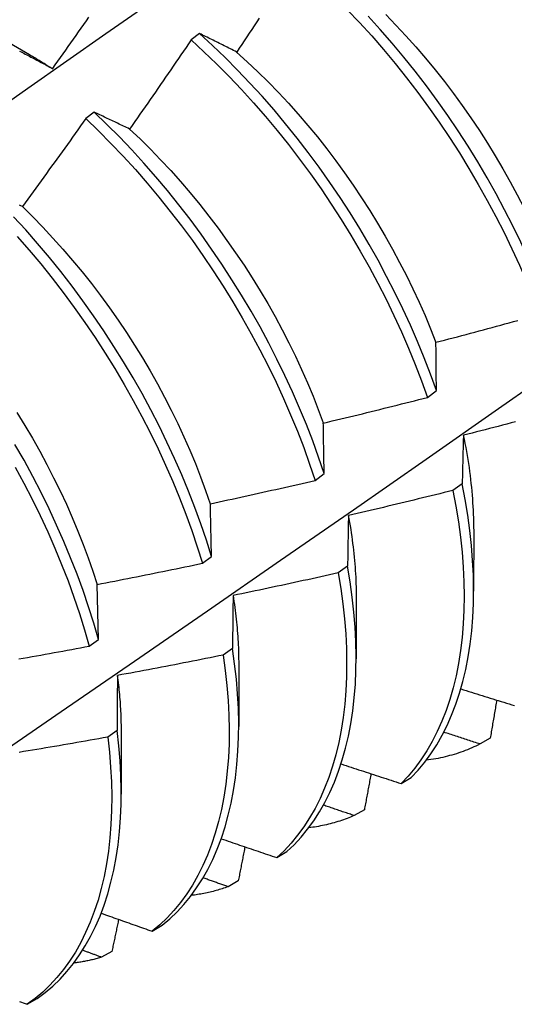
# Model space of a CAD drawing. Header units: inches. Extents: x 8.8 to 89.5, y 6.4 to 55.5.
# Tile 50 of 54: x 82.108 to 82.255, y 30.04 to 30.332. Entities that reach past the tile are written whole.
import ezdxf

# ---------------------------------------------------------------- set-up
doc = ezdxf.new("R2010")
doc.units = ezdxf.units.IN
doc.header["$MEASUREMENT"] = 0
doc.layers.add('Visible Edges(ANSI)', color=7, linetype='Continuous', lineweight=25)

msp = doc.modelspace()

# ---------------------------------------------------------------- linework, layer by layer
at = {"layer": 'Visible Edges(ANSI)'}
for p, q in [((82.095, 30.33092), (82.11095, 30.32169)), ((82.16131, 30.32785), (82.15879, 30.32597)), ((82.13009, 30.30453), (82.12757, 30.30264)), ((82.2288, 30.22003), (82.23148, 30.22202)), ((82.19552, 30.19544), (82.19822, 30.19743)), ((82.23911, 30.19443), (82.23637, 30.19246)), ((82.24251, 30.181), (82.24249, 30.16256)), ((82.16214, 30.17086), (82.16484, 30.17285)), ((82.20515, 30.17), (82.2024, 30.16803)), ((82.13136, 30.14829), (82.13095, 30.1646)), ((82.20771, 30.16096), (82.20769, 30.14252)), ((82.12864, 30.1463), (82.13136, 30.14829)), ((82.17107, 30.14562), (82.16831, 30.14366)), ((82.17292, 30.14092), (82.17289, 30.12248)), ((82.13687, 30.12129), (82.1341, 30.11933)), ((82.13812, 30.12088), (82.13809, 30.10244)), ((82.2474, 30.11902), (82.24439, 30.1173)), ((82.22102, 30.10559), (82.224, 30.10738)), ((82.21012, 30.09779), (82.20711, 30.09608)), ((82.18418, 30.08364), (82.18716, 30.08541)), ((82.17276, 30.07671), (82.16974, 30.07501)), ((82.14725, 30.06182), (82.15024, 30.06358)), ((82.13532, 30.05578), (82.1323, 30.05409)), ((82.11023, 30.04015), (82.11322, 30.04189))]:
    msp.add_line(p, q, dxfattribs=at)
at = {"layer": 'Visible Edges(ANSI)', "flags": 128}
for points in [[(82.08738, 30.29548), (82.11046, 30.31171), (82.13354, 30.32788), (82.1566, 30.344), (82.17966, 30.36006), (82.20272, 30.37605), (82.22578, 30.39199)], [(82.20507, 30.33493), (82.20872, 30.33109), (82.2123, 30.32714), (82.21582, 30.32309), (82.21926, 30.31895), (82.22263, 30.31473), (82.22593, 30.31042), (82.22914, 30.30603), (82.23227, 30.30158), (82.23531, 30.29706), (82.23826, 30.29247), (82.24111, 30.28784), (82.24386, 30.28315), (82.24651, 30.27842), (82.24905, 30.27366), (82.25149, 30.26886), (82.25382, 30.26404), (82.25603, 30.25921), (82.25812, 30.25435), (82.2601, 30.2495), (82.26196, 30.24464)], [(82.1178, 30.31747), (82.11857, 30.31855), (82.11935, 30.31964), (82.12012, 30.32072), (82.12089, 30.32181), (82.12166, 30.32289), (82.12243, 30.32398), (82.12319, 30.32507), (82.12396, 30.32616), (82.12473, 30.32725), (82.12549, 30.32834), (82.12626, 30.32943), (82.12702, 30.33052), (82.12778, 30.33161), (82.12854, 30.3327)], [(82.17898, 30.3324), (82.17824, 30.33129), (82.1775, 30.33017), (82.17676, 30.32906), (82.17602, 30.32795), (82.17527, 30.32684), (82.17453, 30.32572), (82.17379, 30.32461), (82.17304, 30.3235), (82.1723, 30.32239)], [(82.26463, 30.24663), (82.26277, 30.25148), (82.26078, 30.25634), (82.25868, 30.26119), (82.25645, 30.26603), (82.25412, 30.27085), (82.25168, 30.27564), (82.24912, 30.2804), (82.24646, 30.28513), (82.24371, 30.28981), (82.24085, 30.29444), (82.23789, 30.29902), (82.23485, 30.30354), (82.23171, 30.30799), (82.22849, 30.31237), (82.22519, 30.31667), (82.22181, 30.32089), (82.21836, 30.32502), (82.21484, 30.32906), (82.21125, 30.333)], [(82.21645, 30.33351), (82.21948, 30.33039), (82.22245, 30.32719), (82.22538, 30.32391), (82.22825, 30.32056), (82.23107, 30.31715), (82.23382, 30.31367), (82.23652, 30.31012), (82.23914, 30.30652), (82.2417, 30.30286), (82.24419, 30.29916), (82.24659, 30.2954), (82.24892, 30.29161), (82.25117, 30.28777), (82.25334, 30.28391), (82.25543, 30.28001), (82.25743, 30.27609), (82.25934, 30.27216), (82.26117, 30.2682), (82.26291, 30.26424), (82.26456, 30.26028)], [(82.15879, 30.32597), (82.15804, 30.32486), (82.15729, 30.32375), (82.15654, 30.32265), (82.15579, 30.32154), (82.15503, 30.32044), (82.15428, 30.31933), (82.15353, 30.31823), (82.15277, 30.31713), (82.15202, 30.31602), (82.15126, 30.31492), (82.1505, 30.31382), (82.14974, 30.31272), (82.14899, 30.31162), (82.14823, 30.31052), (82.14747, 30.30942), (82.1467, 30.30832), (82.14594, 30.30722), (82.14518, 30.30613), (82.14442, 30.30503), (82.14365, 30.30394), (82.14289, 30.30284), (82.14212, 30.30175), (82.14135, 30.30065), (82.14059, 30.29956)], [(82.15879, 30.32597), (82.16259, 30.32247), (82.16635, 30.31885), (82.17006, 30.31512), (82.1737, 30.31128), (82.17729, 30.30734), (82.18081, 30.3033), (82.18426, 30.29916), (82.18764, 30.29494), (82.19094, 30.29064), (82.19416, 30.28626), (82.19729, 30.2818), (82.20033, 30.27729), (82.20329, 30.27271), (82.20614, 30.26807), (82.2089, 30.26339), (82.21156, 30.25867), (82.21411, 30.2539), (82.21655, 30.24911), (82.21888, 30.24429), (82.2211, 30.23945), (82.2232, 30.2346), (82.22519, 30.22975), (82.22705, 30.22489), (82.2288, 30.22003)], [(82.1723, 30.32239), (82.17183, 30.32263), (82.17136, 30.32286), (82.1709, 30.3231), (82.17043, 30.32333), (82.16997, 30.32357), (82.1695, 30.3238), (82.16904, 30.32403), (82.16858, 30.32426), (82.16812, 30.32449), (82.16766, 30.32472), (82.1672, 30.32495), (82.16674, 30.32517), (82.16628, 30.3254), (82.16583, 30.32563), (82.16537, 30.32585), (82.16492, 30.32608), (82.16446, 30.3263), (82.16401, 30.32652), (82.16356, 30.32675), (82.16311, 30.32697), (82.16265, 30.32719), (82.1622, 30.32741), (82.16176, 30.32763), (82.16131, 30.32785)], [(82.23148, 30.22202), (82.22973, 30.22688), (82.22785, 30.23173), (82.22586, 30.23659), (82.22375, 30.24144), (82.22152, 30.24628), (82.21918, 30.25109), (82.21673, 30.25589), (82.21417, 30.26065), (82.21151, 30.26537), (82.20874, 30.27005), (82.20588, 30.27468), (82.20292, 30.27925), (82.19987, 30.28376), (82.19673, 30.28821), (82.1935, 30.29259), (82.1902, 30.29688), (82.18681, 30.3011), (82.18336, 30.30523), (82.17983, 30.30926), (82.17624, 30.31319), (82.17259, 30.31702), (82.16888, 30.32075), (82.16512, 30.32436), (82.16131, 30.32785)], [(82.108, 30.32266), (82.10842, 30.32244), (82.10884, 30.32222), (82.10926, 30.32201), (82.10968, 30.32179), (82.1101, 30.32157), (82.11052, 30.32135), (82.11094, 30.32113), (82.11137, 30.3209), (82.11179, 30.32068), (82.11221, 30.32046), (82.11264, 30.32023), (82.11307, 30.32001), (82.11349, 30.31978), (82.11392, 30.31955), (82.11435, 30.31932), (82.11478, 30.3191), (82.11521, 30.31887), (82.11564, 30.31864), (82.11607, 30.3184), (82.1165, 30.31817), (82.11693, 30.31794), (82.11737, 30.3177), (82.1178, 30.31747)], [(82.11094, 30.32163), (82.11123, 30.32146), (82.11152, 30.32129), (82.1118, 30.32113), (82.11209, 30.32096), (82.11237, 30.32079), (82.11266, 30.32062), (82.11295, 30.32045), (82.11323, 30.32027), (82.11352, 30.3201), (82.1138, 30.31993), (82.11409, 30.31975), (82.11438, 30.31958), (82.11466, 30.3194), (82.11495, 30.31922), (82.11523, 30.31905), (82.11552, 30.31887), (82.1158, 30.31869), (82.11609, 30.31851), (82.11637, 30.31832), (82.11666, 30.31814), (82.11694, 30.31796), (82.11723, 30.31778), (82.11751, 30.31759), (82.1178, 30.31741)], [(82.17228, 30.32234), (82.17543, 30.31949), (82.17854, 30.31656), (82.18161, 30.31353), (82.18464, 30.31042), (82.18762, 30.30723), (82.19054, 30.30396), (82.19341, 30.30062), (82.19622, 30.2972), (82.19897, 30.29372), (82.20166, 30.29017), (82.20428, 30.28656), (82.20683, 30.2829), (82.20931, 30.27919), (82.21172, 30.27543), (82.21405, 30.27163), (82.21631, 30.26779), (82.21849, 30.26392), (82.22058, 30.26003), (82.22259, 30.25611), (82.22452, 30.25217), (82.22635, 30.24822), (82.2281, 30.24427), (82.22976, 30.2403), (82.23131, 30.23634)], [(82.12757, 30.30264), (82.1268, 30.30155), (82.12603, 30.30046), (82.12525, 30.29937), (82.12448, 30.29828), (82.12371, 30.29719), (82.12293, 30.2961), (82.12216, 30.29502), (82.12138, 30.29393), (82.1206, 30.29284), (82.11982, 30.29176), (82.11904, 30.29067), (82.11826, 30.28959), (82.11748, 30.28851), (82.1167, 30.28743), (82.11592, 30.28634), (82.11513, 30.28526), (82.11435, 30.28418), (82.11356, 30.2831), (82.11278, 30.28202), (82.11199, 30.28094), (82.11121, 30.27987), (82.11042, 30.27879), (82.10963, 30.27771), (82.10884, 30.27664)], [(82.12757, 30.30264), (82.13133, 30.29903), (82.13504, 30.2953), (82.13869, 30.29147), (82.14228, 30.28753), (82.1458, 30.2835), (82.14926, 30.27937), (82.15264, 30.27516), (82.15595, 30.27086), (82.15917, 30.26648), (82.16231, 30.26203), (82.16536, 30.25752), (82.16831, 30.25294), (82.17118, 30.24831), (82.17394, 30.24363), (82.1766, 30.23891), (82.17916, 30.23415), (82.18161, 30.22936), (82.18395, 30.22454), (82.18617, 30.2197), (82.18828, 30.21485), (82.19028, 30.20999), (82.19215, 30.20514), (82.1939, 30.20028), (82.19552, 30.19544)], [(82.14059, 30.29956), (82.14014, 30.29978), (82.13969, 30.29999), (82.13925, 30.3002), (82.1388, 30.30042), (82.13836, 30.30063), (82.13792, 30.30084), (82.13748, 30.30105), (82.13704, 30.30126), (82.1366, 30.30147), (82.13616, 30.30168), (82.13572, 30.30189), (82.13528, 30.3021), (82.13484, 30.30231), (82.13441, 30.30251), (82.13397, 30.30272), (82.13354, 30.30292), (82.13311, 30.30312), (82.13267, 30.30333), (82.13224, 30.30353), (82.13181, 30.30373), (82.13138, 30.30393), (82.13095, 30.30413), (82.13052, 30.30433), (82.13009, 30.30453)], [(82.19822, 30.19743), (82.19658, 30.20227), (82.19482, 30.20712), (82.19294, 30.21198), (82.19094, 30.21684), (82.18882, 30.22169), (82.18659, 30.22652), (82.18424, 30.23134), (82.18178, 30.23613), (82.17922, 30.24089), (82.17655, 30.24561), (82.17377, 30.25028), (82.1709, 30.25491), (82.16794, 30.25948), (82.16488, 30.26399), (82.16174, 30.26843), (82.15851, 30.27281), (82.1552, 30.2771), (82.15181, 30.28131), (82.14835, 30.28543), (82.14482, 30.28946), (82.14123, 30.29338), (82.13757, 30.29721), (82.13386, 30.30092), (82.13009, 30.30453)], [(82.14058, 30.29955), (82.14369, 30.29661), (82.14676, 30.29358), (82.14978, 30.29047), (82.15275, 30.28727), (82.15567, 30.28399), (82.15854, 30.28064), (82.16135, 30.27722), (82.1641, 30.27373), (82.16679, 30.27018), (82.16942, 30.26657), (82.17198, 30.26291), (82.17447, 30.2592), (82.17688, 30.25544), (82.17922, 30.25165), (82.18149, 30.24781), (82.18367, 30.24395), (82.18577, 30.24006), (82.18779, 30.23615), (82.18971, 30.23222), (82.19155, 30.22827), (82.19329, 30.22432), (82.19493, 30.22036), (82.19648, 30.2164), (82.19793, 30.21244)], [(82.10884, 30.27664), (82.10841, 30.27683), (82.10799, 30.27703)], [(82.10881, 30.27661), (82.11188, 30.27358), (82.1149, 30.27046), (82.11788, 30.26726), (82.12081, 30.26399), (82.12368, 30.26064), (82.1265, 30.25722), (82.12926, 30.25374), (82.13196, 30.2502), (82.13459, 30.2466), (82.13715, 30.24294), (82.13965, 30.23924), (82.14207, 30.23549), (82.14441, 30.2317), (82.14666, 30.22787), (82.14884, 30.22401), (82.15093, 30.22012), (82.15294, 30.2162), (82.15486, 30.21227), (82.15668, 30.20832), (82.15842, 30.20436), (82.16007, 30.20039), (82.16162, 30.19643), (82.16308, 30.19247), (82.16445, 30.18851)], [(82.16484, 30.17285), (82.16333, 30.17767), (82.16168, 30.18252), (82.15992, 30.18737), (82.15803, 30.19223), (82.15602, 30.19709), (82.15389, 30.20194), (82.15165, 30.20677), (82.1493, 30.21159), (82.14683, 30.21637), (82.14426, 30.22113), (82.14159, 30.22585), (82.13881, 30.23052), (82.13593, 30.23514), (82.13296, 30.23971), (82.1299, 30.24422), (82.12675, 30.24866), (82.12352, 30.25302), (82.1202, 30.25731), (82.11681, 30.26152), (82.11334, 30.26563), (82.10981, 30.26965), (82.10621, 30.27357)], [(82.10727, 30.26773), (82.1108, 30.2637), (82.11426, 30.25958), (82.11764, 30.25537), (82.12095, 30.25107), (82.12418, 30.2467), (82.12732, 30.24226), (82.13038, 30.23775), (82.13334, 30.23318), (82.13621, 30.22855), (82.13898, 30.22387), (82.14165, 30.21915), (82.14421, 30.21439), (82.14667, 30.2096), (82.14901, 30.20479), (82.15125, 30.19995), (82.15336, 30.1951), (82.15536, 30.19024), (82.15724, 30.18539), (82.159, 30.18053), (82.16063, 30.17569), (82.16214, 30.17086)], [(82.09859, 30.11199), (82.12032, 30.1269), (82.14202, 30.14183), (82.16367, 30.15677), (82.18529, 30.17174), (82.20687, 30.18672), (82.2284, 30.20172), (82.2499, 30.21673), (82.27136, 30.23175), (82.29278, 30.24678), (82.31416, 30.26183)], [(82.23133, 30.23635), (82.23261, 30.23668), (82.23389, 30.23701), (82.23517, 30.23735), (82.23645, 30.23769), (82.23773, 30.23802), (82.23901, 30.23836), (82.24029, 30.2387), (82.24156, 30.23904), (82.24284, 30.23938), (82.24412, 30.23973), (82.24539, 30.24007), (82.24667, 30.24042), (82.24795, 30.24076), (82.24922, 30.24111), (82.2505, 30.24146), (82.25177, 30.24181), (82.25305, 30.24216), (82.25432, 30.24251), (82.2556, 30.24286)], [(82.23148, 30.22202), (82.23147, 30.22263), (82.23147, 30.22324), (82.23146, 30.22385), (82.23145, 30.22445), (82.23144, 30.22506), (82.23144, 30.22566), (82.23143, 30.22626), (82.23142, 30.22687), (82.23142, 30.22747), (82.23141, 30.22807), (82.2314, 30.22867), (82.2314, 30.22926), (82.23139, 30.22986), (82.23139, 30.23045), (82.23138, 30.23105), (82.23137, 30.23164), (82.23137, 30.23223), (82.23136, 30.23282), (82.23136, 30.23341), (82.23135, 30.234), (82.23135, 30.23459), (82.23134, 30.23518), (82.23134, 30.23576), (82.23133, 30.23635)], [(82.19796, 30.21242), (82.19925, 30.21273), (82.20054, 30.21303), (82.20183, 30.21334), (82.20312, 30.21365), (82.2044, 30.21396), (82.20569, 30.21427), (82.20698, 30.21458), (82.20826, 30.21489), (82.20955, 30.2152), (82.21083, 30.21552), (82.21212, 30.21583), (82.2134, 30.21615), (82.21469, 30.21647), (82.21597, 30.21679), (82.21726, 30.21711), (82.21854, 30.21743), (82.21982, 30.21775), (82.22111, 30.21807), (82.22239, 30.2184), (82.22367, 30.21872), (82.22495, 30.21905), (82.22624, 30.21938), (82.22752, 30.2197), (82.2288, 30.22003)], [(82.1072, 30.21553), (82.10954, 30.21174), (82.11179, 30.2079), (82.11397, 30.20404), (82.11607, 30.20014), (82.11808, 30.19623), (82.12, 30.19229), (82.12184, 30.18834), (82.12359, 30.18438), (82.12525, 30.18041), (82.12681, 30.17645), (82.12828, 30.17249), (82.12966, 30.16853), (82.13093, 30.1646)], [(82.19822, 30.19743), (82.19821, 30.19806), (82.19819, 30.1987), (82.19818, 30.19933), (82.19817, 30.19997), (82.19816, 30.2006), (82.19815, 30.20123), (82.19814, 30.20186), (82.19813, 30.20249), (82.19812, 30.20312), (82.19811, 30.20375), (82.1981, 30.20438), (82.19808, 30.205), (82.19807, 30.20563), (82.19806, 30.20625), (82.19805, 30.20687), (82.19804, 30.20749), (82.19803, 30.20811), (82.19802, 30.20873), (82.19801, 30.20935), (82.198, 30.20997), (82.19799, 30.21058), (82.19798, 30.2112), (82.19797, 30.21181), (82.19796, 30.21242)], [(82.25488, 30.21278), (82.2536, 30.21244), (82.25231, 30.2121), (82.25103, 30.21177), (82.24975, 30.21143), (82.24847, 30.2111), (82.24718, 30.21077), (82.2459, 30.21044), (82.24462, 30.21011), (82.24333, 30.20978), (82.24205, 30.20945), (82.24076, 30.20912), (82.23948, 30.2088)], [(82.23948, 30.2088), (82.23946, 30.20821), (82.23944, 30.20763), (82.23942, 30.20704), (82.23941, 30.20645), (82.23939, 30.20586), (82.23937, 30.20526), (82.23936, 30.20467), (82.23934, 30.20408), (82.23933, 30.20348), (82.23931, 30.20289), (82.2393, 30.20229), (82.23928, 30.20169), (82.23927, 30.20109), (82.23925, 30.20049), (82.23924, 30.19989), (82.23922, 30.19929), (82.23921, 30.19868), (82.23919, 30.19808), (82.23918, 30.19747), (82.23917, 30.19687), (82.23915, 30.19626), (82.23914, 30.19565), (82.23913, 30.19504), (82.23911, 30.19443)], [(82.23944, 30.20882), (82.23969, 30.20761), (82.23992, 30.2064), (82.24015, 30.2052), (82.24036, 30.204), (82.24057, 30.2028), (82.24076, 30.20161), (82.24095, 30.20042), (82.24112, 30.19924), (82.24128, 30.19806), (82.24143, 30.19688), (82.24157, 30.19571), (82.24171, 30.19455), (82.24183, 30.19339), (82.24194, 30.19224), (82.24204, 30.19109), (82.24212, 30.18995), (82.2422, 30.18881), (82.24227, 30.18768), (82.24233, 30.18656), (82.24238, 30.18544), (82.24241, 30.18433), (82.24244, 30.18322), (82.24245, 30.18212), (82.24246, 30.18103)], [(82.13136, 30.14829), (82.12996, 30.15309), (82.12843, 30.15792), (82.12678, 30.16277), (82.12501, 30.16762), (82.12311, 30.17248), (82.1211, 30.17734), (82.11896, 30.18219), (82.11672, 30.18702), (82.11436, 30.19183), (82.11188, 30.19662), (82.10931, 30.20137), (82.10662, 30.20609)], [(82.10669, 30.19939), (82.10926, 30.19464), (82.11173, 30.18985), (82.11408, 30.18503), (82.11632, 30.1802), (82.11844, 30.17535), (82.12045, 30.17049), (82.12234, 30.16563), (82.1241, 30.16078), (82.12574, 30.15594), (82.12726, 30.15111), (82.12864, 30.1463)], [(82.1645, 30.18851), (82.1658, 30.18878), (82.16709, 30.18906), (82.16839, 30.18934), (82.16968, 30.18962), (82.17098, 30.1899), (82.17227, 30.19018), (82.17357, 30.19046), (82.17486, 30.19075), (82.17616, 30.19103), (82.17745, 30.19132), (82.17874, 30.19161), (82.18003, 30.1919), (82.18133, 30.19219), (82.18262, 30.19248), (82.18391, 30.19277), (82.1852, 30.19306), (82.18649, 30.19335), (82.18779, 30.19365), (82.18908, 30.19394), (82.19037, 30.19424), (82.19166, 30.19454), (82.19295, 30.19484), (82.19424, 30.19514), (82.19552, 30.19544)], [(82.23637, 30.19246), (82.23509, 30.19213), (82.2338, 30.19181), (82.23251, 30.19149), (82.23123, 30.19117), (82.22994, 30.19086), (82.22865, 30.19054), (82.22736, 30.19022), (82.22607, 30.18991), (82.22478, 30.18959), (82.2235, 30.18928), (82.22221, 30.18897), (82.22092, 30.18866), (82.21963, 30.18835), (82.21833, 30.18804), (82.21704, 30.18774), (82.21575, 30.18743), (82.21446, 30.18713), (82.21317, 30.18682), (82.21188, 30.18652), (82.21058, 30.18622), (82.20929, 30.18592), (82.208, 30.18562), (82.20671, 30.18533), (82.20541, 30.18503)], [(82.23637, 30.19246), (82.23725, 30.1878), (82.23799, 30.18319), (82.23859, 30.17864), (82.23907, 30.17415), (82.23941, 30.16974), (82.23961, 30.16539), (82.23968, 30.16113), (82.23961, 30.15695), (82.23941, 30.15287), (82.23908, 30.14887), (82.23861, 30.14498), (82.23801, 30.1412), (82.23728, 30.13752), (82.23642, 30.13396), (82.23543, 30.13052), (82.23432, 30.1272), (82.23307, 30.12402), (82.23171, 30.12096), (82.23022, 30.11804), (82.22861, 30.11526), (82.22688, 30.11262), (82.22504, 30.11013), (82.22309, 30.10778), (82.22102, 30.10559)], [(82.224, 30.10738), (82.22605, 30.10958), (82.228, 30.11193), (82.22983, 30.11443), (82.23155, 30.11708), (82.23315, 30.11987), (82.23463, 30.12281), (82.23598, 30.12587), (82.23722, 30.12907), (82.23832, 30.1324), (82.2393, 30.13585), (82.24015, 30.13942), (82.24087, 30.1431), (82.24146, 30.14689), (82.24192, 30.15079), (82.24224, 30.15479), (82.24243, 30.15889), (82.24249, 30.16307), (82.24241, 30.16734), (82.2422, 30.17169), (82.24185, 30.17611), (82.24137, 30.1806), (82.24075, 30.18516), (82.24, 30.18977), (82.23911, 30.19443)], [(82.16484, 30.17285), (82.16483, 30.17351), (82.16481, 30.17417), (82.1648, 30.17484), (82.16478, 30.1755), (82.16477, 30.17616), (82.16475, 30.17682), (82.16474, 30.17748), (82.16473, 30.17813), (82.16471, 30.17879), (82.1647, 30.17945), (82.16468, 30.1801), (82.16467, 30.18075), (82.16465, 30.1814), (82.16464, 30.18206), (82.16463, 30.1827), (82.16461, 30.18335), (82.1646, 30.184), (82.16458, 30.18465), (82.16457, 30.18529), (82.16456, 30.18594), (82.16454, 30.18658), (82.16453, 30.18722), (82.16452, 30.18787), (82.1645, 30.18851)], [(82.20541, 30.18503), (82.2054, 30.18441), (82.20539, 30.1838), (82.20537, 30.18318), (82.20536, 30.18257), (82.20535, 30.18195), (82.20534, 30.18133), (82.20532, 30.18071), (82.20531, 30.18009), (82.2053, 30.17947), (82.20529, 30.17884), (82.20528, 30.17822), (82.20527, 30.17759), (82.20526, 30.17697), (82.20525, 30.17634), (82.20524, 30.17571), (82.20523, 30.17508), (82.20522, 30.17445), (82.20521, 30.17382), (82.2052, 30.17318), (82.20519, 30.17255), (82.20518, 30.17192), (82.20517, 30.17128), (82.20516, 30.17064), (82.20515, 30.17)], [(82.20535, 30.18505), (82.20554, 30.184), (82.20573, 30.18296), (82.2059, 30.18191), (82.20607, 30.18088), (82.20622, 30.17984), (82.20637, 30.17881), (82.20652, 30.17778), (82.20665, 30.17676), (82.20678, 30.17574), (82.20689, 30.17472), (82.207, 30.17371), (82.20711, 30.1727), (82.2072, 30.1717), (82.20729, 30.1707), (82.20736, 30.16971), (82.20743, 30.16872), (82.20749, 30.16773), (82.20755, 30.16675), (82.20759, 30.16577), (82.20763, 30.1648), (82.20766, 30.16383), (82.20768, 30.16287), (82.20769, 30.16192), (82.2077, 30.16096)], [(82.13095, 30.1646), (82.13225, 30.16485), (82.13355, 30.1651), (82.13485, 30.16535), (82.13616, 30.1656), (82.13746, 30.16585), (82.13876, 30.16611), (82.14006, 30.16636), (82.14136, 30.16662), (82.14266, 30.16688), (82.14396, 30.16713), (82.14526, 30.16739), (82.14656, 30.16765), (82.14786, 30.16792), (82.14916, 30.16818), (82.15046, 30.16844), (82.15176, 30.16871), (82.15306, 30.16897), (82.15436, 30.16924), (82.15565, 30.16951), (82.15695, 30.16978), (82.15825, 30.17005), (82.15955, 30.17032), (82.16084, 30.17059), (82.16214, 30.17086)], [(82.18716, 30.08541), (82.18932, 30.08746), (82.19137, 30.08967), (82.19331, 30.09203), (82.19514, 30.09455), (82.19685, 30.0972), (82.19844, 30.1), (82.19991, 30.10294), (82.20126, 30.10602), (82.20249, 30.10923), (82.20359, 30.11256), (82.20456, 30.11602), (82.2054, 30.11959), (82.20611, 30.12328), (82.2067, 30.12708), (82.20714, 30.13099), (82.20746, 30.13499), (82.20764, 30.13909), (82.20769, 30.14328), (82.2076, 30.14756), (82.20738, 30.15191), (82.20702, 30.15634), (82.20653, 30.16083), (82.20591, 30.16539), (82.20515, 30.17)], [(82.2024, 30.16803), (82.20111, 30.16774), (82.19981, 30.16745), (82.19852, 30.16716), (82.19722, 30.16687), (82.19592, 30.16658), (82.19463, 30.16629), (82.19333, 30.166), (82.19203, 30.16572), (82.19074, 30.16543), (82.18944, 30.16515), (82.18814, 30.16487), (82.18684, 30.16458), (82.18555, 30.1643), (82.18425, 30.16403), (82.18295, 30.16375), (82.18165, 30.16347), (82.18035, 30.16319), (82.17905, 30.16292), (82.17775, 30.16265), (82.17645, 30.16237), (82.17515, 30.1621), (82.17385, 30.16183), (82.17255, 30.16156), (82.17125, 30.1613)], [(82.2024, 30.16803), (82.20315, 30.16342), (82.20376, 30.15887), (82.20424, 30.15438), (82.20459, 30.14996), (82.2048, 30.14561), (82.20488, 30.14134), (82.20482, 30.13716), (82.20463, 30.13307), (82.2043, 30.12907), (82.20384, 30.12517), (82.20325, 30.12138), (82.20253, 30.1177), (82.20168, 30.11413), (82.2007, 30.11068), (82.19959, 30.10736), (82.19835, 30.10416), (82.19699, 30.1011), (82.19551, 30.09817), (82.19391, 30.09538), (82.19219, 30.09273), (82.19036, 30.09023), (82.18841, 30.08788), (82.18635, 30.08568), (82.18418, 30.08364)], [(82.17125, 30.1613), (82.17124, 30.16066), (82.17123, 30.16001), (82.17122, 30.15937), (82.17121, 30.15873), (82.1712, 30.15808), (82.17119, 30.15743), (82.17118, 30.15679), (82.17118, 30.15614), (82.17117, 30.15549), (82.17116, 30.15484), (82.17115, 30.15419), (82.17115, 30.15353), (82.17114, 30.15288), (82.17113, 30.15223), (82.17112, 30.15157), (82.17112, 30.15091), (82.17111, 30.15026), (82.1711, 30.1496), (82.1711, 30.14894), (82.17109, 30.14828), (82.17109, 30.14762), (82.17108, 30.14695), (82.17107, 30.14629), (82.17107, 30.14562)], [(82.17123, 30.1613), (82.17137, 30.16042), (82.1715, 30.15954), (82.17163, 30.15866), (82.17175, 30.15778), (82.17186, 30.15691), (82.17197, 30.15604), (82.17207, 30.15518), (82.17217, 30.15431), (82.17226, 30.15345), (82.17234, 30.1526), (82.17242, 30.15174), (82.17249, 30.15089), (82.17256, 30.15004), (82.17262, 30.1492), (82.17267, 30.14836), (82.17272, 30.14752), (82.17276, 30.14669), (82.1728, 30.14586), (82.17283, 30.14503), (82.17285, 30.14421), (82.17287, 30.14339), (82.17288, 30.14257), (82.17289, 30.14176), (82.17289, 30.14095)], [(82.10776, 30.14251), (82.10907, 30.14274), (82.11037, 30.14297), (82.11168, 30.1432), (82.11299, 30.14343), (82.11429, 30.14367), (82.1156, 30.1439), (82.1169, 30.14414), (82.11821, 30.14437), (82.11951, 30.14461), (82.12082, 30.14485), (82.12212, 30.14509), (82.12343, 30.14533), (82.12473, 30.14557), (82.12604, 30.14581), (82.12734, 30.14606), (82.12864, 30.1463)], [(82.15024, 30.06358), (82.1525, 30.06549), (82.15465, 30.06755), (82.15669, 30.06977), (82.15862, 30.07214), (82.16044, 30.07466), (82.16215, 30.07733), (82.16373, 30.08014), (82.1652, 30.08308), (82.16654, 30.08617), (82.16776, 30.08938), (82.16885, 30.09272), (82.16981, 30.09619), (82.17065, 30.09977), (82.17135, 30.10347), (82.17193, 30.10727), (82.17237, 30.11118), (82.17268, 30.11519), (82.17285, 30.1193), (82.17289, 30.1235), (82.17279, 30.12777), (82.17256, 30.13213), (82.1722, 30.13656), (82.1717, 30.14106), (82.17107, 30.14562)], [(82.16831, 30.14366), (82.16701, 30.14339), (82.16571, 30.14313), (82.1644, 30.14286), (82.1631, 30.1426), (82.1618, 30.14234), (82.16049, 30.14208), (82.15919, 30.14183), (82.15788, 30.14157), (82.15658, 30.14131), (82.15527, 30.14106), (82.15397, 30.1408), (82.15266, 30.14055), (82.15136, 30.1403), (82.15005, 30.14005), (82.14875, 30.1398), (82.14744, 30.13955), (82.14613, 30.13931), (82.14483, 30.13906), (82.14352, 30.13881), (82.14221, 30.13857), (82.1409, 30.13833), (82.1396, 30.13809), (82.13829, 30.13785), (82.13698, 30.13761)], [(82.16831, 30.14366), (82.16893, 30.1391), (82.16942, 30.1346), (82.16978, 30.13018), (82.16999, 30.12583), (82.17008, 30.12155), (82.17003, 30.11737), (82.16985, 30.11327), (82.16953, 30.10926), (82.16908, 30.10536), (82.16849, 30.10156), (82.16778, 30.09787), (82.16693, 30.0943), (82.16596, 30.09084), (82.16486, 30.08751), (82.16363, 30.08431), (82.16228, 30.08124), (82.16081, 30.0783), (82.15921, 30.0755), (82.1575, 30.07284), (82.15567, 30.07034), (82.15373, 30.06798), (82.15168, 30.06577), (82.14952, 30.06372), (82.14725, 30.06182)], [(82.13698, 30.13761), (82.13697, 30.13694), (82.13697, 30.13627), (82.13696, 30.1356), (82.13696, 30.13493), (82.13695, 30.13426), (82.13694, 30.13358), (82.13694, 30.13291), (82.13693, 30.13223), (82.13693, 30.13156), (82.13692, 30.13088), (82.13692, 30.1302), (82.13691, 30.12952), (82.13691, 30.12884), (82.13691, 30.12816), (82.1369, 30.12748), (82.1369, 30.1268), (82.13689, 30.12611), (82.13689, 30.12543), (82.13689, 30.12474), (82.13688, 30.12405), (82.13688, 30.12336), (82.13688, 30.12267), (82.13687, 30.12198), (82.13687, 30.12129)], [(82.13694, 30.13764), (82.13703, 30.13692), (82.13712, 30.1362), (82.13721, 30.13548), (82.13729, 30.13477), (82.13736, 30.13405), (82.13744, 30.13334), (82.1375, 30.13263), (82.13757, 30.13193), (82.13763, 30.13122), (82.13769, 30.13052), (82.13774, 30.12982), (82.13779, 30.12912), (82.13783, 30.12842), (82.13787, 30.12773), (82.13791, 30.12704), (82.13794, 30.12635), (82.13797, 30.12566), (82.13799, 30.12498), (82.13801, 30.1243), (82.13803, 30.12362), (82.13804, 30.12294), (82.13805, 30.12226), (82.13806, 30.12159), (82.13806, 30.12092)], [(82.23869, 30.13362), (82.23948, 30.13337), (82.24027, 30.13312), (82.24107, 30.13287), (82.24186, 30.13262), (82.24265, 30.13237), (82.24345, 30.13212), (82.24424, 30.13188), (82.24504, 30.13163), (82.24583, 30.13138), (82.24662, 30.13113), (82.24742, 30.13089), (82.24821, 30.13064), (82.24901, 30.13039), (82.2498, 30.13014), (82.2506, 30.1299), (82.25139, 30.12965), (82.25219, 30.12941), (82.25299, 30.12916), (82.25378, 30.12891), (82.25458, 30.12867)], [(82.24933, 30.13029), (82.24925, 30.12982), (82.24917, 30.12935), (82.24909, 30.12888), (82.24901, 30.12842), (82.24893, 30.12795), (82.24885, 30.12748), (82.24877, 30.12701), (82.24869, 30.12654), (82.24861, 30.12607), (82.24853, 30.1256), (82.24845, 30.12513), (82.24837, 30.12466), (82.24829, 30.12419), (82.24821, 30.12372), (82.24813, 30.12325), (82.24805, 30.12278), (82.24797, 30.12231), (82.24789, 30.12184), (82.24781, 30.12137), (82.24773, 30.1209), (82.24765, 30.12043), (82.24757, 30.11996), (82.24749, 30.11949), (82.2474, 30.11902)], [(82.1341, 30.11933), (82.13279, 30.11909), (82.13148, 30.11886), (82.13017, 30.11862), (82.12886, 30.11839), (82.12755, 30.11816), (82.12624, 30.11793), (82.12493, 30.1177), (82.12362, 30.11747), (82.12231, 30.11724), (82.121, 30.11702), (82.11968, 30.11679), (82.11837, 30.11657), (82.11706, 30.11634), (82.11575, 30.11612), (82.11443, 30.1159), (82.11312, 30.11568), (82.11181, 30.11546), (82.1105, 30.11525), (82.10918, 30.11503), (82.10787, 30.11482)], [(82.1341, 30.11933), (82.1346, 30.11483), (82.13496, 30.1104), (82.13519, 30.10604), (82.13528, 30.10177), (82.13524, 30.09757), (82.13506, 30.09347), (82.13475, 30.08946), (82.13431, 30.08555), (82.13373, 30.08175), (82.13303, 30.07805), (82.13219, 30.07447), (82.13122, 30.07101), (82.13013, 30.06767), (82.12891, 30.06446), (82.12756, 30.06138), (82.1261, 30.05843), (82.12451, 30.05562), (82.1228, 30.05296), (82.12098, 30.05044), (82.11905, 30.04807), (82.117, 30.04586), (82.11485, 30.04379), (82.11259, 30.04189), (82.11023, 30.04015)], [(82.11322, 30.04189), (82.11558, 30.04365), (82.11783, 30.04556), (82.11997, 30.04764), (82.12201, 30.04987), (82.12394, 30.05225), (82.12575, 30.05478), (82.12745, 30.05745), (82.12903, 30.06027), (82.13048, 30.06322), (82.13182, 30.06631), (82.13303, 30.06954), (82.13411, 30.07289), (82.13507, 30.07636), (82.1359, 30.07995), (82.13659, 30.08365), (82.13716, 30.08746), (82.13759, 30.09138), (82.13789, 30.0954), (82.13806, 30.09951), (82.13809, 30.10371), (82.13799, 30.10799), (82.13775, 30.11235), (82.13738, 30.11679), (82.13687, 30.12129)], [(82.24439, 30.1173), (82.24395, 30.11745), (82.2435, 30.11759), (82.24305, 30.11774), (82.2426, 30.11788), (82.24215, 30.11803), (82.2417, 30.11817), (82.24125, 30.11832), (82.2408, 30.11846), (82.24036, 30.11861), (82.23991, 30.11875), (82.23946, 30.1189), (82.23901, 30.11904), (82.23856, 30.11919), (82.23811, 30.11934), (82.23767, 30.11948), (82.23722, 30.11963), (82.23677, 30.11977), (82.23632, 30.11992), (82.23587, 30.12007), (82.23543, 30.12021), (82.23498, 30.12036), (82.23453, 30.12051), (82.23408, 30.12065), (82.23364, 30.1208)], [(82.24439, 30.1173), (82.24378, 30.11699), (82.24317, 30.1167), (82.24254, 30.11641), (82.24192, 30.11613), (82.24129, 30.11586), (82.24065, 30.11559), (82.24001, 30.11534), (82.23936, 30.1151), (82.23871, 30.11487), (82.23806, 30.11464), (82.2374, 30.11443), (82.23673, 30.11422), (82.23607, 30.11402), (82.23539, 30.11384), (82.23471, 30.11366), (82.23403, 30.11349), (82.23335, 30.11333), (82.23266, 30.11318), (82.23196, 30.11304), (82.23126, 30.11291), (82.23056, 30.11279), (82.22985, 30.11268), (82.22914, 30.11258), (82.22842, 30.11248)], [(82.20322, 30.11138), (82.20396, 30.11113), (82.2047, 30.11089), (82.20544, 30.11065), (82.20618, 30.11041), (82.20692, 30.11016), (82.20766, 30.10992), (82.2084, 30.10968), (82.20914, 30.10944), (82.20988, 30.1092), (82.21062, 30.10896), (82.21136, 30.10871), (82.21211, 30.10847), (82.21285, 30.10823), (82.21359, 30.10799), (82.21433, 30.10775), (82.21507, 30.10751), (82.21582, 30.10727), (82.21656, 30.10703), (82.2173, 30.10679), (82.21805, 30.10655), (82.21879, 30.10631), (82.21953, 30.10607), (82.22028, 30.10583), (82.22102, 30.10559)], [(82.21208, 30.10848), (82.212, 30.10804), (82.21192, 30.10759), (82.21184, 30.10715), (82.21176, 30.1067), (82.21168, 30.10626), (82.2116, 30.10581), (82.21151, 30.10537), (82.21143, 30.10492), (82.21135, 30.10448), (82.21127, 30.10403), (82.21119, 30.10358), (82.21111, 30.10314), (82.21103, 30.10269), (82.21094, 30.10225), (82.21086, 30.1018), (82.21078, 30.10136), (82.2107, 30.10091), (82.21062, 30.10047), (82.21053, 30.10002), (82.21045, 30.09957), (82.21037, 30.09913), (82.21029, 30.09868), (82.2102, 30.09824), (82.21012, 30.09779)], [(82.20711, 30.09608), (82.20673, 30.09621), (82.20635, 30.09634), (82.20597, 30.09647), (82.20559, 30.0966), (82.2052, 30.09672), (82.20482, 30.09685), (82.20444, 30.09698), (82.20406, 30.09711), (82.20368, 30.09724), (82.2033, 30.09737), (82.20292, 30.0975), (82.20254, 30.09762), (82.20217, 30.09775), (82.20179, 30.09788), (82.20141, 30.09801), (82.20103, 30.09814), (82.20065, 30.09827), (82.20027, 30.0984), (82.19989, 30.09853), (82.19951, 30.09866), (82.19913, 30.09879), (82.19875, 30.09892), (82.19837, 30.09905), (82.19799, 30.09918)], [(82.20711, 30.09608), (82.20658, 30.09586), (82.20605, 30.09564), (82.20552, 30.09542), (82.20498, 30.09522), (82.20445, 30.09502), (82.2039, 30.09482), (82.20336, 30.09464), (82.20281, 30.09445), (82.20226, 30.09428), (82.2017, 30.09411), (82.20115, 30.09395), (82.20059, 30.0938), (82.20002, 30.09365), (82.19946, 30.09351), (82.19889, 30.09337), (82.19831, 30.09324), (82.19774, 30.09312), (82.19716, 30.093), (82.19658, 30.09289), (82.19599, 30.09279), (82.1954, 30.09269), (82.19481, 30.0926), (82.19422, 30.09252), (82.19363, 30.09244)], [(82.1677, 30.08922), (82.16839, 30.08898), (82.16907, 30.08875), (82.16976, 30.08851), (82.17044, 30.08828), (82.17113, 30.08805), (82.17181, 30.08781), (82.1725, 30.08758), (82.17318, 30.08735), (82.17387, 30.08712), (82.17456, 30.08688), (82.17524, 30.08665), (82.17593, 30.08642), (82.17662, 30.08619), (82.1773, 30.08595), (82.17799, 30.08572), (82.17868, 30.08549), (82.17937, 30.08526), (82.18005, 30.08503), (82.18074, 30.08479), (82.18143, 30.08456), (82.18212, 30.08433), (82.18281, 30.0841), (82.18349, 30.08387), (82.18418, 30.08364)], [(82.17474, 30.08682), (82.17466, 30.0864), (82.17458, 30.08598), (82.1745, 30.08556), (82.17441, 30.08514), (82.17433, 30.08471), (82.17425, 30.08429), (82.17417, 30.08387), (82.17409, 30.08345), (82.174, 30.08303), (82.17392, 30.08261), (82.17384, 30.08219), (82.17376, 30.08177), (82.17367, 30.08134), (82.17359, 30.08092), (82.17351, 30.0805), (82.17343, 30.08008), (82.17334, 30.07966), (82.17326, 30.07924), (82.17318, 30.07882), (82.17309, 30.07839), (82.17301, 30.07797), (82.17293, 30.07755), (82.17284, 30.07713), (82.17276, 30.07671)], [(82.16974, 30.07501), (82.16931, 30.07485), (82.16887, 30.0747), (82.16844, 30.07455), (82.168, 30.07441), (82.16756, 30.07427), (82.16712, 30.07414), (82.16667, 30.074), (82.16623, 30.07388), (82.16578, 30.07375), (82.16533, 30.07363), (82.16487, 30.07352), (82.16442, 30.07341), (82.16396, 30.0733), (82.16351, 30.0732), (82.16305, 30.0731), (82.16259, 30.07301), (82.16212, 30.07292), (82.16166, 30.07283), (82.16119, 30.07275), (82.16072, 30.07267), (82.16025, 30.0726), (82.15978, 30.07253), (82.1593, 30.07247), (82.15883, 30.07241)], [(82.16974, 30.07501), (82.16943, 30.07512), (82.16912, 30.07523), (82.16881, 30.07534), (82.1685, 30.07545), (82.16819, 30.07556), (82.16788, 30.07566), (82.16758, 30.07577), (82.16727, 30.07588), (82.16696, 30.07599), (82.16665, 30.0761), (82.16634, 30.07621), (82.16603, 30.07632), (82.16572, 30.07643), (82.16541, 30.07654), (82.16511, 30.07665), (82.1648, 30.07676), (82.16449, 30.07686), (82.16418, 30.07697), (82.16387, 30.07708), (82.16356, 30.07719), (82.16325, 30.0773), (82.16295, 30.07741), (82.16264, 30.07752), (82.16233, 30.07763)], [(82.13214, 30.06714), (82.13277, 30.06692), (82.1334, 30.06669), (82.13403, 30.06647), (82.13466, 30.06625), (82.13528, 30.06603), (82.13591, 30.0658), (82.13654, 30.06558), (82.13717, 30.06536), (82.1378, 30.06514), (82.13843, 30.06492), (82.13906, 30.06469), (82.13969, 30.06447), (82.14032, 30.06425), (82.14094, 30.06403), (82.14157, 30.06381), (82.1422, 30.06359), (82.14284, 30.06337), (82.14347, 30.06314), (82.1441, 30.06292), (82.14473, 30.0627), (82.14536, 30.06248), (82.14599, 30.06226), (82.14662, 30.06204), (82.14725, 30.06182)], [(82.13732, 30.06531), (82.13723, 30.06491), (82.13715, 30.06451), (82.13707, 30.06412), (82.13699, 30.06372), (82.1369, 30.06332), (82.13682, 30.06293), (82.13674, 30.06253), (82.13666, 30.06213), (82.13657, 30.06173), (82.13649, 30.06134), (82.13641, 30.06094), (82.13632, 30.06054), (82.13624, 30.06015), (82.13616, 30.05975), (82.13608, 30.05935), (82.13599, 30.05895), (82.13591, 30.05856), (82.13583, 30.05816), (82.13574, 30.05776), (82.13566, 30.05736), (82.13558, 30.05697), (82.13549, 30.05657), (82.13541, 30.05617), (82.13532, 30.05578)], [(82.1323, 30.05409), (82.13206, 30.05418), (82.13183, 30.05426), (82.13159, 30.05435), (82.13136, 30.05443), (82.13112, 30.05452), (82.13089, 30.05461), (82.13065, 30.05469), (82.13041, 30.05478), (82.13018, 30.05487), (82.12994, 30.05495), (82.12971, 30.05504), (82.12947, 30.05512), (82.12924, 30.05521), (82.129, 30.0553), (82.12877, 30.05538), (82.12853, 30.05547), (82.1283, 30.05556), (82.12806, 30.05564), (82.12783, 30.05573), (82.12759, 30.05582), (82.12736, 30.0559), (82.12713, 30.05599), (82.12689, 30.05608), (82.12666, 30.05616)], [(82.1323, 30.05409), (82.13196, 30.05399), (82.13163, 30.0539), (82.1313, 30.0538), (82.13096, 30.05371), (82.13062, 30.05362), (82.13029, 30.05353), (82.12995, 30.05345), (82.12961, 30.05337), (82.12927, 30.05329), (82.12892, 30.05321), (82.12858, 30.05313), (82.12824, 30.05306), (82.12789, 30.05299), (82.12755, 30.05292), (82.1272, 30.05286), (82.12685, 30.05279), (82.1265, 30.05273), (82.12615, 30.05267), (82.1258, 30.05261), (82.12545, 30.05256), (82.12509, 30.05251), (82.12474, 30.05246), (82.12438, 30.05241), (82.12403, 30.05237)], [(82.10794, 30.04098), (82.10851, 30.04077), (82.10909, 30.04056), (82.10966, 30.04035), (82.11023, 30.04015)]]:
    msp.add_lwpolyline(points, dxfattribs=at)
at = {"layer": 'Visible Edges(ANSI)'}
for centre, major_axis, start_param, end_param in [((82.26007, 30.30572), (0.08271, -0.14363), 5.847071, 9.934273), ((82.26007, 30.30572), (0.07761, -0.13476), 0, 3.141593), ((82.25959, 30.30544), (-0.07761, 0.13476), 2.782688, 6.718054)]:
    msp.add_ellipse(centre, major_axis=major_axis, ratio=0.578093, start_param=start_param, end_param=end_param, dxfattribs=at)

doc.saveas('drawing.dxf')
